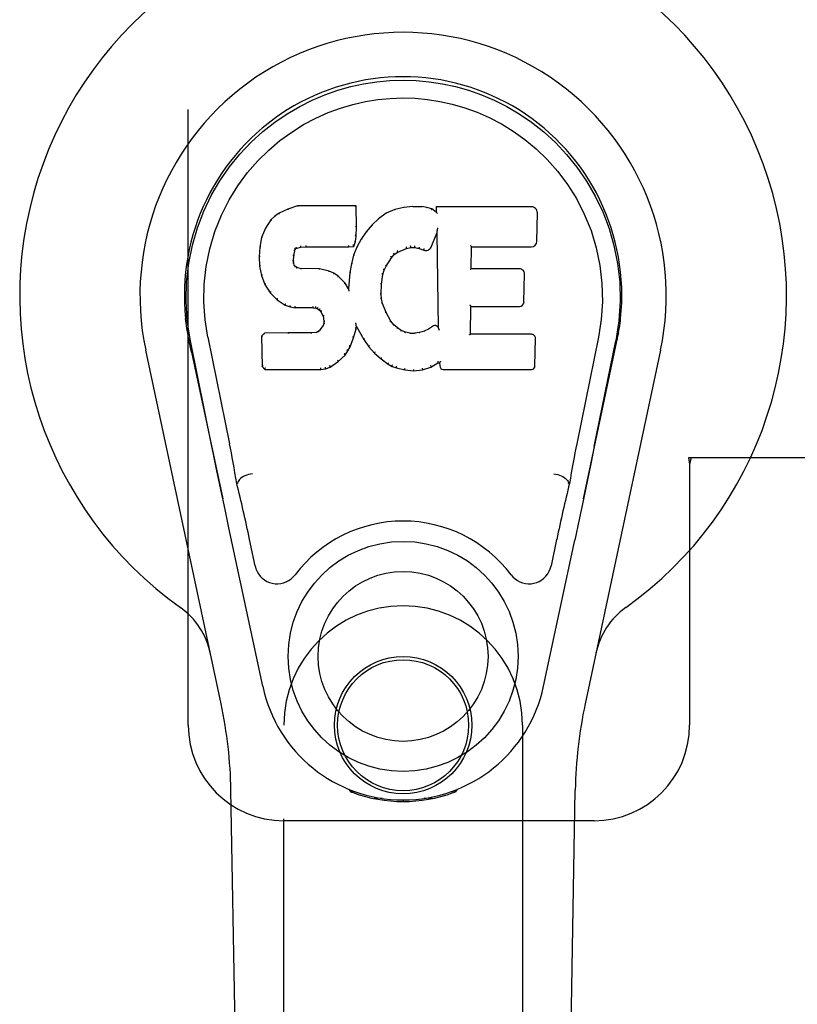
# Model space of a CAD drawing. Header units: inches. Extents: x 0 to 293, y 0 to 190.
# Tile 9 of 84: x 94.09 to 96.13, y 95.42 to 98. Entities that reach past the tile are written whole.
import ezdxf

# ---------------------------------------------------------------- set-up
doc = ezdxf.new("R2010")
doc.units = ezdxf.units.IN
doc.header["$LTSCALE"] = 16.12069
doc.header["$MEASUREMENT"] = 0
doc.linetypes.add('HIDDEN', pattern=[0.2, 0.1, -0.1])
doc.layers.add('LEFTHAND_DOOR_ASSEMBLY', color=7, linetype='CONTINUOUS')

msp = doc.modelspace()

# ---------------------------------------------------------------- linework, layer by layer
at = {"layer": 'LEFTHAND_DOOR_ASSEMBLY', "color": 8, "linetype": 'HIDDEN'}
for p, q in [((94.5306, 96.1516), (94.5306, 98.4016)), ((96.1611, 96.8516), (95.8401, 96.8516)), ((95.8401, 96.8516), (95.8431, 96.8348)), ((95.8475, 96.8516), (95.8431, 96.8348)), ((95.8431, 96.8348), (95.8431, 96.1516)), ((94.7806, 94.2941), (94.7806, 96.1516)), ((95.4056, 96.1516), (95.4056, 94.2941)), ((95.5931, 95.9016), (94.7806, 95.9016))]:
    msp.add_line(p, q, dxfattribs=at)
at = {"layer": 'LEFTHAND_DOOR_ASSEMBLY', "color": 7, "linetype": 'Continuous'}
for p, q in [((94.7682, 97.4922), (94.757, 97.4845)), ((94.7913, 97.5029), (94.7682, 97.4922)), ((94.7685, 97.4917), (94.7682, 97.4922)), ((94.817, 97.5111), (94.7913, 97.5029)), ((94.7915, 97.5023), (94.7913, 97.5029)), ((94.8171, 97.5105), (94.817, 97.5111)), ((94.9699, 97.5111), (94.817, 97.5111)), ((94.9693, 97.5105), (94.9699, 97.5111)), ((94.9711, 97.4563), (94.9699, 97.5111)), ((95.0486, 97.4919), (95.0289, 97.4776)), ((95.071, 97.5019), (95.0486, 97.4919)), ((95.0489, 97.4914), (95.0486, 97.4919)), ((95.0947, 97.5073), (95.071, 97.5019)), ((95.0712, 97.5013), (95.071, 97.5019)), ((95.1182, 97.5096), (95.0947, 97.5073)), ((95.0948, 97.5066), (95.0947, 97.5073)), ((95.1182, 97.509), (95.1182, 97.5096)), ((95.1182, 97.5096), (95.1422, 97.5092)), ((95.1183, 97.5084), (95.1182, 97.509)), ((95.1422, 97.5085), (95.1422, 97.5092)), ((95.1551, 97.5072), (95.1422, 97.5092)), ((95.1549, 97.5066), (95.1551, 97.5072)), ((95.1679, 97.503), (95.1551, 97.5072)), ((95.1677, 97.5024), (95.1679, 97.503)), ((95.18, 97.495), (95.1679, 97.503)), ((95.1798, 97.509), (95.18, 97.495)), ((95.1804, 97.5084), (95.1798, 97.509)), ((95.4285, 97.509), (95.1798, 97.509)), ((95.18, 97.495), (95.1806, 97.4939)), ((95.4433, 97.4182), (95.4446, 97.4926)), ((94.7471, 97.475), (94.7324, 97.4532)), ((94.757, 97.4845), (94.7471, 97.475)), ((94.7476, 97.4746), (94.7471, 97.475)), ((94.7574, 97.484), (94.757, 97.4845)), ((95.0289, 97.4776), (95.0118, 97.4612)), ((95.0293, 97.4771), (95.0289, 97.4776)), ((94.7324, 97.4532), (94.7227, 97.4285)), ((94.7329, 97.4529), (94.7324, 97.4532)), ((94.9698, 97.4319), (94.9711, 97.4563)), ((94.9705, 97.4563), (94.9711, 97.4563)), ((94.9966, 97.4435), (94.9833, 97.4242)), ((95.0118, 97.4612), (94.9966, 97.4435)), ((94.9971, 97.4431), (94.9966, 97.4435)), ((95.0123, 97.4608), (95.0118, 97.4612)), ((95.1815, 97.4429), (95.181, 97.44)), ((95.1818, 97.4455), (95.1817, 97.4448)), ((95.1817, 97.4448), (95.1817, 97.4443)), ((95.1819, 97.4462), (95.1818, 97.4455)), ((95.1821, 97.4473), (95.1819, 97.4462)), ((95.1823, 97.4484), (95.1821, 97.4473)), ((95.1825, 97.4496), (95.1823, 97.4484)), ((95.1828, 97.451), (95.1825, 97.4496)), ((95.1831, 97.4529), (95.1828, 97.451)), ((95.1833, 97.4541), (95.1831, 97.4529)), ((94.7227, 97.4285), (94.7176, 97.4035)), ((94.7233, 97.4283), (94.7227, 97.4285)), ((94.9637, 97.4049), (94.9682, 97.4176)), ((94.9676, 97.4177), (94.9682, 97.4176)), ((94.9682, 97.4176), (94.9698, 97.4319)), ((94.9692, 97.4319), (94.9698, 97.4319)), ((94.9833, 97.4242), (94.9722, 97.4035)), ((94.9839, 97.4239), (94.9833, 97.4242)), ((95.1662, 97.4032), (95.181, 97.44)), ((95.181, 97.44), (95.1853, 97.1929)), ((94.7176, 97.4035), (94.7162, 97.3786)), ((94.7182, 97.4034), (94.7176, 97.4035)), ((94.8072, 97.3808), (94.8092, 97.3939)), ((94.8086, 97.394), (94.8092, 97.3939)), ((94.8092, 97.3939), (94.8108, 97.3972)), ((94.8104, 97.3975), (94.8108, 97.3972)), ((94.8108, 97.3972), (94.8134, 97.3993)), ((94.8131, 97.3998), (94.8134, 97.3993)), ((94.8134, 97.3993), (94.8247, 97.4027)), ((94.8246, 97.4033), (94.8247, 97.4027)), ((94.8247, 97.4027), (94.8381, 97.4038)), ((94.838, 97.4077), (94.8381, 97.4063)), ((94.8381, 97.4043), (94.8381, 97.4038)), ((94.8381, 97.4038), (94.951, 97.4038)), ((94.951, 97.4063), (94.9509, 97.4077)), ((94.951, 97.4038), (94.9637, 97.4049)), ((94.951, 97.4043), (94.951, 97.4038)), ((94.9633, 97.4054), (94.9637, 97.4049)), ((94.9722, 97.4035), (94.9636, 97.3817)), ((94.9728, 97.4032), (94.9722, 97.4035)), ((95.0701, 97.3841), (95.0789, 97.39)), ((95.0786, 97.3905), (95.0789, 97.39)), ((95.0789, 97.39), (95.1023, 97.3997)), ((95.1021, 97.4003), (95.1023, 97.3997)), ((95.1023, 97.3997), (95.113, 97.4025)), ((95.113, 97.403), (95.113, 97.4025)), ((95.113, 97.4025), (95.1239, 97.4023)), ((95.124, 97.4029), (95.1239, 97.4023)), ((95.1239, 97.4023), (95.1353, 97.3997)), ((95.1355, 97.4002), (95.1353, 97.3997)), ((95.1353, 97.3997), (95.147, 97.3951)), ((95.1472, 97.3957), (95.147, 97.3951)), ((95.2709, 97.3464), (95.2719, 97.4037)), ((95.2713, 97.4042), (95.2719, 97.4037)), ((95.2719, 97.4037), (95.4285, 97.4037)), ((94.7162, 97.3786), (94.7174, 97.3535)), ((94.7168, 97.3785), (94.7162, 97.3786)), ((94.8058, 97.3668), (94.8064, 97.3669)), ((94.8064, 97.3669), (94.8072, 97.3808)), ((94.8068, 97.3609), (94.8064, 97.3669)), ((94.8066, 97.3809), (94.8072, 97.3808)), ((94.9636, 97.3817), (94.9577, 97.3592)), ((94.9642, 97.3815), (94.9636, 97.3817)), ((95.0491, 97.3532), (95.063, 97.3753)), ((95.0625, 97.3757), (95.063, 97.3753)), ((95.063, 97.3753), (95.0701, 97.3841)), ((95.0697, 97.3845), (95.0701, 97.3841)), ((94.718, 97.3536), (94.7174, 97.3535)), ((94.7174, 97.3535), (94.7221, 97.3287)), ((94.8062, 97.3608), (94.8068, 97.3609)), ((94.8082, 97.3563), (94.8068, 97.3609)), ((94.8077, 97.356), (94.8082, 97.3563)), ((94.8109, 97.3526), (94.8082, 97.3563)), ((94.8105, 97.3521), (94.8109, 97.3526)), ((94.8146, 97.3499), (94.8109, 97.3526)), ((94.8143, 97.3493), (94.8146, 97.3499)), ((94.8261, 97.3466), (94.8146, 97.3499)), ((94.826, 97.346), (94.8261, 97.3466)), ((94.8491, 97.3474), (94.8261, 97.3466)), ((94.8491, 97.3467), (94.8491, 97.3474)), ((94.8741, 97.3461), (94.8491, 97.3474)), ((94.8491, 97.3462), (94.8491, 97.3467)), ((94.874, 97.3454), (94.8741, 97.3461)), ((94.8992, 97.3405), (94.8741, 97.3461)), ((94.899, 97.3399), (94.8992, 97.3405)), ((94.9117, 97.3349), (94.8992, 97.3405)), ((94.9577, 97.3592), (94.9538, 97.3364)), ((94.9583, 97.359), (94.9577, 97.3592)), ((95.04, 97.3314), (95.0436, 97.3425)), ((95.043, 97.3427), (95.0436, 97.3425)), ((95.0436, 97.3425), (95.0491, 97.3532)), ((95.0485, 97.3535), (95.0491, 97.3532)), ((95.2703, 97.3458), (95.2709, 97.3464)), ((95.3976, 97.3464), (95.2709, 97.3464)), ((94.7226, 97.3288), (94.7221, 97.3287)), ((94.7221, 97.3287), (94.7314, 97.305)), ((94.9114, 97.3343), (94.9117, 97.3349)), ((94.9228, 97.327), (94.9117, 97.3349)), ((94.9224, 97.3265), (94.9228, 97.327)), ((94.941, 97.3088), (94.9228, 97.327)), ((94.9538, 97.3364), (94.9502, 97.2943)), ((94.9544, 97.3363), (94.9538, 97.3364)), ((95.0365, 97.3058), (95.04, 97.3314)), ((95.0395, 97.3315), (95.04, 97.3314)), ((95.4096, 97.2598), (95.4109, 97.3329)), ((94.7319, 97.3052), (94.7314, 97.305)), ((94.7314, 97.305), (94.7454, 97.2836)), ((94.9405, 97.3084), (94.941, 97.3088)), ((94.9502, 97.2943), (94.941, 97.3088)), ((94.9506, 97.2924), (94.9502, 97.2943)), ((95.0353, 97.2798), (95.0365, 97.3058)), ((95.0359, 97.3059), (95.0365, 97.3058)), ((94.7458, 97.2839), (94.7454, 97.2836)), ((94.7454, 97.2836), (94.7631, 97.2653)), ((94.7635, 97.2657), (94.7631, 97.2653)), ((94.7631, 97.2653), (94.7845, 97.2514)), ((95.0347, 97.2798), (95.0353, 97.2798)), ((95.0363, 97.2676), (95.0353, 97.2798)), ((95.0357, 97.2675), (95.0363, 97.2676)), ((95.039, 97.2558), (95.0363, 97.2676)), ((94.7848, 97.2519), (94.7845, 97.2514)), ((94.7845, 97.2514), (94.7971, 97.2468)), ((94.7973, 97.2473), (94.7971, 97.2468)), ((94.7971, 97.2468), (94.8101, 97.2446)), ((94.8101, 97.2451), (94.8101, 97.2446)), ((94.8578, 97.2441), (94.8101, 97.2446)), ((94.8579, 97.2447), (94.8578, 97.2441)), ((94.8578, 97.2441), (94.8642, 97.2435)), ((94.8644, 97.2441), (94.8642, 97.2435)), ((94.8642, 97.2435), (94.8693, 97.2418)), ((94.8696, 97.2423), (94.8693, 97.2418)), ((94.8693, 97.2418), (94.8738, 97.2385)), ((94.8742, 97.2389), (94.8738, 97.2385)), ((94.8738, 97.2385), (94.8777, 97.2339)), ((94.8782, 97.2342), (94.8777, 97.2339)), ((95.0384, 97.2556), (95.039, 97.2558)), ((95.0484, 97.2318), (95.039, 97.2558)), ((95.2692, 97.1749), (95.2704, 97.2479)), ((95.2699, 97.2485), (95.2704, 97.2479)), ((95.2704, 97.2479), (95.3976, 97.2479)), ((94.8777, 97.2339), (94.8836, 97.2221)), ((94.8841, 97.2223), (94.8836, 97.2221)), ((94.8836, 97.2221), (94.8859, 97.2089)), ((94.8859, 97.2089), (94.8855, 97.203)), ((94.8865, 97.2089), (94.8859, 97.2089)), ((95.0478, 97.2315), (95.0484, 97.2318)), ((95.0608, 97.2094), (95.0484, 97.2318)), ((95.0603, 97.2091), (95.0608, 97.2094)), ((95.0687, 97.2001), (95.0608, 97.2094)), ((94.8709, 97.1824), (94.8664, 97.1799)), ((94.8754, 97.1868), (94.8709, 97.1824)), ((94.8712, 97.1819), (94.8709, 97.1824)), ((94.8836, 97.1978), (94.8754, 97.1868)), ((94.8758, 97.1864), (94.8754, 97.1868)), ((94.8855, 97.203), (94.8836, 97.1978)), ((94.8842, 97.1975), (94.8836, 97.1978)), ((94.8861, 97.2029), (94.8855, 97.203)), ((94.9635, 97.1653), (94.9704, 97.1892)), ((94.9693, 97.204), (94.969, 97.205)), ((94.9694, 97.2033), (94.9693, 97.204)), ((94.9695, 97.2026), (94.9694, 97.2033)), ((94.9697, 97.202), (94.9695, 97.2026)), ((94.9698, 97.2013), (94.9697, 97.202)), ((94.9699, 97.2008), (94.9698, 97.2013)), ((94.9698, 97.1893), (94.9704, 97.1892)), ((94.9701, 97.2), (94.9699, 97.2008)), ((94.9709, 97.1952), (94.9704, 97.1971)), ((94.9704, 97.1892), (94.9709, 97.1952)), ((94.9709, 97.1952), (94.99, 97.1612)), ((95.0683, 97.1996), (95.0687, 97.2001)), ((95.078, 97.1917), (95.0687, 97.2001)), ((95.0777, 97.1912), (95.078, 97.1917)), ((95.0882, 97.1848), (95.078, 97.1917)), ((95.0879, 97.1843), (95.0882, 97.1848)), ((95.0994, 97.1804), (95.0882, 97.1848)), ((95.148, 97.1834), (95.136, 97.1795)), ((95.1593, 97.1886), (95.148, 97.1834)), ((95.1482, 97.1828), (95.148, 97.1834)), ((95.1697, 97.1958), (95.1593, 97.1886)), ((95.1596, 97.188), (95.1593, 97.1886)), ((95.1701, 97.1952), (95.1697, 97.1958)), ((95.1853, 97.1929), (95.1853, 97.1928)), ((95.1859, 97.1907), (95.1853, 97.1928)), ((95.188, 97.1853), (95.1873, 97.1874)), ((94.5291, 97.1787), (94.5305, 97.1716)), ((94.5319, 97.1635), (94.5313, 97.1665)), ((94.5325, 97.1605), (94.5319, 97.1635)), ((94.5331, 97.1573), (94.5325, 97.1605)), ((94.5392, 97.1281), (94.5331, 97.1573)), ((94.5926, 96.8811), (94.5361, 97.158)), ((94.5816, 97.1673), (94.6386, 96.8883)), ((94.7303, 97.178), (94.7224, 97.1699)), ((94.7224, 97.1699), (94.7237, 97.0906)), ((94.723, 97.1696), (94.7224, 97.1699)), ((94.792, 97.1786), (94.7303, 97.178)), ((94.7306, 97.1774), (94.7303, 97.178)), ((94.8527, 97.1789), (94.792, 97.1786)), ((94.792, 97.1779), (94.792, 97.1786)), ((94.792, 97.1779), (94.7921, 97.1774)), ((94.8664, 97.1799), (94.8527, 97.1789)), ((94.8527, 97.1782), (94.8527, 97.1789)), ((94.8527, 97.1782), (94.8528, 97.1776)), ((94.8666, 97.1793), (94.8664, 97.1799)), ((94.9543, 97.1425), (94.9635, 97.1653)), ((94.9629, 97.1654), (94.9635, 97.1653)), ((94.9905, 97.1615), (94.99, 97.1612)), ((94.99, 97.1612), (95.0032, 97.1424)), ((95.0992, 97.1797), (95.0994, 97.1804)), ((95.1116, 97.1782), (95.0994, 97.1804)), ((95.1115, 97.1775), (95.1116, 97.1782)), ((95.1116, 97.1782), (95.124, 97.1777)), ((95.136, 97.1795), (95.124, 97.1777)), ((95.124, 97.177), (95.124, 97.1777)), ((95.1241, 97.1765), (95.124, 97.177)), ((95.1362, 97.1789), (95.136, 97.1795)), ((95.2686, 97.1743), (95.2692, 97.1749)), ((95.4292, 97.1749), (95.2692, 97.1749)), ((95.4383, 97.0922), (95.4395, 97.1643)), ((95.6046, 97.1673), (95.5476, 96.8883)), ((95.5936, 96.8811), (95.6501, 97.158)), ((95.647, 97.1281), (95.6531, 97.1573)), ((95.6531, 97.1573), (95.6536, 97.1601)), ((95.6536, 97.1601), (95.6542, 97.1628)), ((95.6542, 97.1628), (95.6547, 97.1654)), ((95.6547, 97.1654), (95.6572, 97.1788)), ((95.6571, 97.1788), (95.6557, 97.1716)), ((94.6166, 96.2071), (94.4193, 97.133)), ((94.9411, 97.1207), (94.9485, 97.1313)), ((94.948, 97.1316), (94.9485, 97.1313)), ((94.9485, 97.1313), (94.9543, 97.1425)), ((94.9537, 97.1427), (94.9543, 97.1425)), ((95.0037, 97.1428), (95.0032, 97.1424)), ((95.0032, 97.1424), (95.0185, 97.1255)), ((95.767, 97.133), (95.5696, 96.2071)), ((94.5392, 97.128), (94.6211, 96.7438)), ((94.9233, 97.1034), (94.9411, 97.1207)), ((94.9407, 97.1211), (94.9411, 97.1207)), ((95.0189, 97.1259), (95.0185, 97.1255)), ((95.0185, 97.1255), (95.0356, 97.1104)), ((95.0359, 97.1108), (95.0356, 97.1104)), ((95.0356, 97.1104), (95.0539, 97.0964)), ((95.5651, 96.7438), (95.647, 97.128)), ((94.7243, 97.0909), (94.7237, 97.0906)), ((94.7237, 97.0906), (94.7313, 97.0832)), ((94.7316, 97.0838), (94.7313, 97.0832)), ((94.7313, 97.0832), (94.8775, 97.0832)), ((94.8774, 97.0857), (94.8773, 97.0871)), ((94.8774, 97.0838), (94.8775, 97.0832)), ((94.8775, 97.0832), (94.8902, 97.0849)), ((94.8901, 97.0854), (94.8902, 97.0849)), ((94.8902, 97.0849), (94.9024, 97.0892)), ((94.9022, 97.0897), (94.9024, 97.0892)), ((94.9024, 97.0892), (94.9233, 97.1034)), ((94.9229, 97.1038), (94.9233, 97.1034)), ((95.0542, 97.0969), (95.0539, 97.0964)), ((95.0539, 97.0964), (95.0644, 97.091)), ((95.0646, 97.0915), (95.0644, 97.091)), ((95.0644, 97.091), (95.0754, 97.0873)), ((95.0755, 97.0878), (95.0754, 97.0873)), ((95.0754, 97.0873), (95.0977, 97.0816)), ((95.0978, 97.0822), (95.0977, 97.0816)), ((95.0977, 97.0816), (95.1205, 97.0791)), ((95.1205, 97.083), (95.1205, 97.0796)), ((95.1205, 97.0791), (95.1436, 97.0823)), ((95.1205, 97.0796), (95.1205, 97.0791)), ((95.1435, 97.0828), (95.1436, 97.0823)), ((95.1436, 97.0823), (95.1658, 97.0892)), ((95.1656, 97.0897), (95.1658, 97.0892)), ((95.1658, 97.0892), (95.1844, 97.1003)), ((95.1843, 97.1009), (95.1844, 97.1003)), ((95.1844, 97.1003), (95.1888, 97.1003)), ((95.1894, 97.1009), (95.1888, 97.1003)), ((95.1888, 97.1003), (95.1889, 97.0922)), ((95.1981, 97.0832), (95.4292, 97.0832)), ((95.5936, 96.8811), (95.5853, 96.8405)), ((95.5853, 96.8405), (95.5756, 96.794)), ((94.6158, 96.769), (94.6057, 96.8179)), ((94.6597, 96.7845), (94.6577, 96.7841)), ((94.6598, 96.7848), (94.6597, 96.7845)), ((95.5265, 96.7845), (95.5265, 96.7848)), ((95.5265, 96.7845), (95.5286, 96.7841)), ((95.5756, 96.794), (95.565, 96.7431)), ((94.6268, 96.7167), (94.6158, 96.769)), ((95.565, 96.7431), (95.5537, 96.6899)), ((94.6371, 96.6681), (94.6268, 96.7167)), ((94.7254, 96.2534), (94.6371, 96.6681)), ((95.5537, 96.6899), (95.5423, 96.6361)), ((94.7058, 96.5686), (94.6911, 96.6377)), ((95.4608, 96.2534), (95.5423, 96.6361)), ((95.4951, 96.6377), (95.4804, 96.5686)), ((94.7146, 91.8422), (94.6423, 95.9815)), ((94.9544, 95.9781), (94.9516, 95.9838)), ((94.9579, 95.9813), (94.9579, 95.9767)), ((94.9615, 95.9782), (94.9618, 95.9752)), ((95.2244, 95.9752), (95.2247, 95.9781)), ((95.2283, 95.9813), (95.2284, 95.9767)), ((95.2346, 95.9838), (95.2318, 95.9781)), ((95.4716, 91.8422), (95.5439, 95.9815)), ((95.0384, 95.9601), (95.0175, 95.9597)), ((95.0931, 95.9558), (95.0931, 95.9518)), ((95.1688, 95.9597), (95.1478, 95.9601))]:
    msp.add_line(p, q, dxfattribs=at)
for points in [[(94.5361, 97.158), (94.5279, 97.2106), (94.5247, 97.2624), (94.5261, 97.3126), (94.5317, 97.3614), (94.5414, 97.4086), (94.5546, 97.4539), (94.5712, 97.4971), (94.5909, 97.5381), (94.6135, 97.5769), (94.6386, 97.6132), (94.666, 97.6469), (94.6953, 97.6778), (94.7258, 97.7057), (94.7574, 97.7305), (94.7896, 97.7524), (94.8223, 97.7716), (94.8552, 97.788), (94.8883, 97.8021), (94.922, 97.8139), (94.9559, 97.8234), (94.9898, 97.8308), (95.0239, 97.836), (95.0584, 97.8392), (95.0931, 97.8402)], [(95.0931, 97.8402), (95.1274, 97.8392), (95.1617, 97.8361), (95.1961, 97.8308), (95.2303, 97.8234), (95.2642, 97.8139), (95.2979, 97.8021), (95.3314, 97.7879), (95.3646, 97.7712), (95.3972, 97.752), (95.4293, 97.7301), (95.4612, 97.705), (95.492, 97.6768), (95.521, 97.646), (95.5483, 97.6123), (95.5734, 97.5759), (95.596, 97.5369), (95.6157, 97.4956), (95.6322, 97.4522), (95.6452, 97.4071), (95.6546, 97.3604), (95.6602, 97.3117), (95.6615, 97.2615), (95.6582, 97.2101), (95.6501, 97.158)], [(94.5816, 97.1673), (94.5744, 97.213), (94.5712, 97.2591), (94.5722, 97.3058), (94.5774, 97.3525), (94.5869, 97.3988), (94.6003, 97.4438), (94.6174, 97.4865), (94.6376, 97.5267), (94.6606, 97.564), (94.6858, 97.5982), (94.7127, 97.6292), (94.7412, 97.6572), (94.7707, 97.6823), (94.8013, 97.7045), (94.8326, 97.724), (94.8644, 97.7409), (94.8966, 97.7553), (94.9289, 97.7672), (94.9615, 97.7768), (94.9942, 97.7842), (95.0268, 97.7895), (95.0594, 97.7926), (95.092, 97.7937), (95.1245, 97.7928), (95.157, 97.7898), (95.1894, 97.7847), (95.2219, 97.7776), (95.2544, 97.7682), (95.2867, 97.7565), (95.3187, 97.7424), (95.3503, 97.726), (95.3814, 97.7069), (95.4121, 97.6849), (95.4418, 97.6601), (95.4705, 97.6324), (95.4978, 97.6015), (95.5233, 97.5674), (95.5467, 97.5301), (95.5675, 97.4894), (95.5851, 97.4463), (95.5987, 97.4013), (95.6084, 97.355)], [(94.7685, 97.4917), (94.7686, 97.4917), (94.7687, 97.4917), (94.7689, 97.4917), (94.769, 97.4916), (94.7692, 97.4915), (94.7694, 97.4914)], [(94.7915, 97.5023), (94.7916, 97.5023), (94.7917, 97.5022), (94.7918, 97.5022), (94.7919, 97.5021), (94.7921, 97.502), (94.7922, 97.5018)], [(94.8171, 97.5105), (94.8172, 97.5104), (94.8172, 97.5104), (94.8173, 97.5103), (94.8173, 97.5102), (94.8174, 97.51), (94.8174, 97.5099)], [(94.9688, 97.5105), (94.9686, 97.5104), (94.9684, 97.5104), (94.9682, 97.5103), (94.9679, 97.5102), (94.9677, 97.51), (94.9674, 97.5099)], [(95.0719, 97.5008), (95.0717, 97.501), (95.0716, 97.5011), (95.0715, 97.5012), (95.0714, 97.5012), (95.0713, 97.5013), (95.0712, 97.5012)], [(95.0951, 97.5061), (95.095, 97.5062), (95.095, 97.5064), (95.0949, 97.5065), (95.0949, 97.5066), (95.0948, 97.5066), (95.0948, 97.5066)], [(95.142, 97.508), (95.142, 97.5081), (95.1421, 97.5083), (95.1421, 97.5084), (95.1421, 97.5085), (95.1421, 97.5085), (95.1422, 97.5085)], [(95.1545, 97.506), (95.1545, 97.5062), (95.1546, 97.5063), (95.1547, 97.5064), (95.1548, 97.5065), (95.1548, 97.5065), (95.1549, 97.5066)], [(95.1668, 97.502), (95.167, 97.5021), (95.1671, 97.5022), (95.1673, 97.5023), (95.1674, 97.5024), (95.1675, 97.5024), (95.1676, 97.5024)], [(95.1824, 97.5078), (95.1821, 97.508), (95.1819, 97.5081), (95.1816, 97.5082), (95.1814, 97.5083), (95.1812, 97.5084), (95.181, 97.5084)], [(95.1827, 97.4915), (95.1824, 97.492), (95.1821, 97.4924), (95.1818, 97.4928), (95.1815, 97.4931), (95.1813, 97.4934), (95.1811, 97.4935)], [(94.7476, 97.4746), (94.7478, 97.4748), (94.748, 97.4748), (94.7483, 97.4749), (94.7485, 97.4749), (94.7488, 97.4748), (94.7491, 97.4747)], [(94.7575, 97.4841), (94.7576, 97.4841), (94.7578, 97.4842), (94.7579, 97.4842), (94.7581, 97.4841), (94.7584, 97.484), (94.7587, 97.4839)], [(95.0306, 97.477), (95.0303, 97.4771), (95.03, 97.4772), (95.0298, 97.4773), (95.0296, 97.4772), (95.0295, 97.4772), (95.0293, 97.4771)], [(95.0499, 97.491), (95.0496, 97.4912), (95.0494, 97.4913), (95.0493, 97.4914), (95.0492, 97.4914), (95.049, 97.4914), (95.0489, 97.4913)], [(94.733, 97.453), (94.7332, 97.4532), (94.7334, 97.4533), (94.7337, 97.4534), (94.734, 97.4534), (94.7343, 97.4534), (94.7347, 97.4533)], [(94.9705, 97.4563), (94.9705, 97.4567), (94.9703, 97.457), (94.9699, 97.4573), (94.9695, 97.4575), (94.9691, 97.4576), (94.9686, 97.4577)], [(94.9987, 97.4433), (94.9984, 97.4434), (94.9981, 97.4434), (94.9978, 97.4434), (94.9975, 97.4434), (94.9973, 97.4432), (94.9971, 97.4431)], [(95.0137, 97.4608), (95.0134, 97.4609), (95.0131, 97.461), (95.0129, 97.461), (95.0127, 97.461), (95.0124, 97.4609), (95.0122, 97.4608)], [(95.1816, 97.4437), (95.1816, 97.4435), (95.1815, 97.4433), (95.1815, 97.4431)], [(95.1817, 97.4443), (95.1816, 97.4441), (95.1816, 97.4439), (95.1816, 97.4437)], [(94.7233, 97.4284), (94.7235, 97.4287), (94.7237, 97.4289), (94.724, 97.429), (94.7243, 97.4291), (94.7247, 97.4292), (94.7251, 97.4291)], [(94.9676, 97.4178), (94.9676, 97.4182), (94.9674, 97.4186), (94.9671, 97.4189), (94.9667, 97.4192), (94.9662, 97.4194), (94.9657, 97.4195)], [(94.9692, 97.4319), (94.9691, 97.4323), (94.9689, 97.4326), (94.9686, 97.433), (94.9682, 97.4332), (94.9677, 97.4334), (94.9672, 97.4334)], [(94.9855, 97.4242), (94.9852, 97.4243), (94.9849, 97.4243), (94.9846, 97.4243), (94.9843, 97.4242), (94.984, 97.4241), (94.9838, 97.4238)], [(94.7182, 97.4035), (94.7184, 97.4038), (94.7186, 97.404), (94.7189, 97.4042), (94.7193, 97.4044), (94.7197, 97.4045), (94.7202, 97.4045)], [(94.8067, 97.396), (94.8073, 97.3958), (94.8077, 97.3956), (94.8081, 97.3953), (94.8084, 97.395), (94.8086, 97.3946), (94.8087, 97.3942)], [(94.8088, 97.4001), (94.8093, 97.3998), (94.8098, 97.3995), (94.8102, 97.399), (94.8104, 97.3985), (94.8105, 97.3981), (94.8104, 97.3977)], [(94.8122, 97.4029), (94.8125, 97.4026), (94.8128, 97.4022), (94.813, 97.4017), (94.8132, 97.4012), (94.8133, 97.4008), (94.8134, 97.4004), (94.8133, 97.4001), (94.8132, 97.3998)], [(94.8243, 97.4066), (94.8244, 97.4062), (94.8245, 97.4057), (94.8246, 97.4052), (94.8247, 97.4046), (94.8248, 97.4041), (94.8248, 97.4037), (94.8247, 97.4034), (94.8246, 97.4033)], [(94.8381, 97.4063), (94.8381, 97.4058), (94.8381, 97.4053), (94.8381, 97.4049), (94.8381, 97.4046), (94.8381, 97.4044), (94.8381, 97.4043)], [(94.951, 97.4043), (94.951, 97.4044), (94.951, 97.4046), (94.9511, 97.4049), (94.951, 97.4053), (94.951, 97.4058), (94.951, 97.4063)], [(94.9634, 97.4057), (94.9634, 97.406), (94.9634, 97.4063), (94.9632, 97.4067), (94.9631, 97.4071), (94.9628, 97.4075), (94.9625, 97.4079), (94.9622, 97.4083), (94.9618, 97.4086)], [(94.9746, 97.4038), (94.9742, 97.4038), (94.9738, 97.4038), (94.9735, 97.4038), (94.9732, 97.4037), (94.973, 97.4035), (94.9728, 97.4032)], [(95.0786, 97.3905), (95.0788, 97.3907), (95.0789, 97.391), (95.0788, 97.3914), (95.0787, 97.3919), (95.0786, 97.3923), (95.0783, 97.3928), (95.078, 97.3933), (95.0777, 97.3936)], [(95.1021, 97.4003), (95.1022, 97.4004), (95.1023, 97.4007), (95.1023, 97.401), (95.1022, 97.4015), (95.1021, 97.402), (95.102, 97.4025), (95.1017, 97.4031), (95.1015, 97.4035)], [(95.113, 97.403), (95.113, 97.4031), (95.1131, 97.4033), (95.1131, 97.4037), (95.113, 97.4042), (95.113, 97.4047), (95.1129, 97.4053), (95.1128, 97.4059), (95.1127, 97.4064)], [(95.124, 97.4029), (95.1239, 97.403), (95.1239, 97.4032), (95.1239, 97.4035), (95.1239, 97.404), (95.124, 97.4046), (95.124, 97.4051), (95.1241, 97.4057), (95.1242, 97.4062)], [(95.1355, 97.4002), (95.1354, 97.4003), (95.1353, 97.4006), (95.1353, 97.4009), (95.1354, 97.4014), (95.1355, 97.4019), (95.1356, 97.4025), (95.1358, 97.403), (95.1361, 97.4035)], [(95.1479, 97.3989), (95.1477, 97.3985), (95.1474, 97.398), (95.1472, 97.3975), (95.1471, 97.397), (95.147, 97.3965), (95.147, 97.3961), (95.147, 97.3958), (95.1472, 97.3957)], [(95.2694, 97.4076), (95.2696, 97.4074), (95.2699, 97.4072), (95.2701, 97.4069), (95.2704, 97.4067), (95.2706, 97.4065), (95.2707, 97.4062)], [(95.2707, 97.4062), (95.2709, 97.4059), (95.2711, 97.4057), (95.2712, 97.4055), (95.2712, 97.4052), (95.2713, 97.405), (95.2713, 97.4048)], [(94.7168, 97.3786), (94.7169, 97.3789), (94.7171, 97.3793), (94.7174, 97.3795), (94.7178, 97.3797), (94.7183, 97.3799), (94.7188, 97.3799)], [(94.8038, 97.3682), (94.8043, 97.3681), (94.8047, 97.368), (94.8051, 97.3678), (94.8054, 97.3676), (94.8057, 97.3672), (94.8058, 97.3668)], [(94.8047, 97.3824), (94.8052, 97.3824), (94.8057, 97.3822), (94.8061, 97.3819), (94.8064, 97.3816), (94.8066, 97.3812), (94.8066, 97.3808)], [(94.9661, 97.3822), (94.9657, 97.3822), (94.9653, 97.3822), (94.9649, 97.3821), (94.9646, 97.382), (94.9644, 97.3817), (94.9642, 97.3814)], [(95.0625, 97.3757), (95.0626, 97.376), (95.0626, 97.3763), (95.0625, 97.3767), (95.0624, 97.3771), (95.0621, 97.3774), (95.0617, 97.3777), (95.0613, 97.378), (95.0609, 97.3782)], [(95.0698, 97.3845), (95.0699, 97.3848), (95.0699, 97.3851), (95.0699, 97.3855), (95.0697, 97.3859), (95.0695, 97.3863), (95.0692, 97.3867), (95.0688, 97.387), (95.0684, 97.3873)], [(94.718, 97.3537), (94.7181, 97.354), (94.7183, 97.3544), (94.7186, 97.3547), (94.719, 97.3549), (94.7195, 97.3551), (94.72, 97.3552)], [(94.8042, 97.3618), (94.8047, 97.3618), (94.8051, 97.3617), (94.8055, 97.3616), (94.8058, 97.3614), (94.806, 97.3612), (94.8062, 97.3609)], [(94.8059, 97.3565), (94.8062, 97.3565), (94.8066, 97.3565), (94.8069, 97.3565), (94.8071, 97.3564), (94.8074, 97.3563), (94.8076, 97.3561)], [(94.8091, 97.3521), (94.8093, 97.3522), (94.8096, 97.3523), (94.8098, 97.3523), (94.81, 97.3523), (94.8102, 97.3523), (94.8104, 97.3522)], [(94.8134, 97.3489), (94.8136, 97.349), (94.8137, 97.3491), (94.8139, 97.3492), (94.814, 97.3493), (94.8141, 97.3493), (94.8142, 97.3493)], [(94.8258, 97.3454), (94.8258, 97.3455), (94.8258, 97.3457), (94.8259, 97.3458), (94.8259, 97.3459), (94.826, 97.3459), (94.826, 97.346)], [(94.8738, 97.3449), (94.8738, 97.345), (94.8739, 97.3452), (94.8739, 97.3453), (94.874, 97.3454), (94.874, 97.3454), (94.874, 97.3454)], [(94.8984, 97.3394), (94.8986, 97.3396), (94.8987, 97.3397), (94.8988, 97.3398), (94.8989, 97.3399), (94.8989, 97.3399), (94.899, 97.3399)], [(94.9563, 97.3374), (94.9559, 97.3374), (94.9554, 97.3374), (94.9551, 97.3372), (94.9547, 97.337), (94.9545, 97.3367), (94.9544, 97.3363)], [(94.9602, 97.36), (94.9598, 97.36), (94.9593, 97.3599), (94.959, 97.3598), (94.9587, 97.3596), (94.9584, 97.3593), (94.9583, 97.359)], [(95.043, 97.3428), (95.0431, 97.3432), (95.0429, 97.3436), (95.0426, 97.344), (95.0422, 97.3444), (95.0417, 97.3447), (95.0412, 97.3449)], [(95.0486, 97.3535), (95.0486, 97.3539), (95.0486, 97.3544), (95.0483, 97.3549), (95.0479, 97.3553), (95.0474, 97.3556), (95.0468, 97.3558)], [(95.2683, 97.3452), (95.2685, 97.3454), (95.2688, 97.3455), (95.269, 97.3456), (95.2693, 97.3457), (95.2695, 97.3458), (95.2697, 97.3458)], [(95.6084, 97.355), (95.6138, 97.3076), (95.615, 97.26), (95.6119, 97.2133), (95.6046, 97.1673)], [(94.7226, 97.3289), (94.7226, 97.3293), (94.7228, 97.3297), (94.7231, 97.33), (94.7235, 97.3303), (94.724, 97.3306), (94.7245, 97.3307)], [(94.9105, 97.334), (94.9107, 97.3341), (94.9109, 97.3343), (94.911, 97.3343), (94.9112, 97.3343), (94.9113, 97.3343), (94.9114, 97.3343)], [(94.9211, 97.3264), (94.9214, 97.3265), (94.9216, 97.3266), (94.9218, 97.3266), (94.922, 97.3266), (94.9222, 97.3266), (94.9224, 97.3265)], [(95.0395, 97.3316), (95.0394, 97.332), (95.0393, 97.3324), (95.039, 97.3327), (95.0385, 97.333), (95.0381, 97.3332), (95.0375, 97.3333)], [(94.7319, 97.3053), (94.7318, 97.3057), (94.7319, 97.3061), (94.7322, 97.3066), (94.7326, 97.3069), (94.7331, 97.3073), (94.7337, 97.3075)], [(94.7458, 97.284), (94.7457, 97.2843), (94.7457, 97.2846), (94.7458, 97.285), (94.7459, 97.2853), (94.7462, 97.2857), (94.7465, 97.286), (94.7469, 97.2863), (94.7474, 97.2865)], [(94.939, 97.3085), (94.9393, 97.3086), (94.9395, 97.3086), (94.9398, 97.3087), (94.9401, 97.3086), (94.9403, 97.3085), (94.9404, 97.3084)], [(94.9521, 97.2878), (94.9515, 97.2897), (94.9513, 97.2905), (94.9511, 97.2913), (94.9509, 97.2918), (94.9507, 97.2922)], [(95.0359, 97.3059), (95.0358, 97.3063), (95.0356, 97.3066), (95.0353, 97.3069), (95.0349, 97.3072), (95.0344, 97.3073), (95.0339, 97.3074)], [(94.7634, 97.2658), (94.7633, 97.266), (94.7633, 97.2663), (94.7633, 97.2667), (94.7634, 97.2671), (94.7637, 97.2676), (94.764, 97.268), (94.7643, 97.2683), (94.7647, 97.2686)], [(95.0347, 97.2798), (95.0346, 97.2802), (95.0344, 97.2805), (95.0341, 97.2807), (95.0337, 97.2809), (95.0333, 97.281), (95.0328, 97.2811)], [(95.0357, 97.2676), (95.0356, 97.2679), (95.0354, 97.2681), (95.035, 97.2683), (95.0347, 97.2685), (95.0342, 97.2686), (95.0338, 97.2686)], [(94.7847, 97.2519), (94.7846, 97.2521), (94.7845, 97.2524), (94.7845, 97.2528), (94.7846, 97.2533), (94.7848, 97.2537), (94.785, 97.2542), (94.7853, 97.2547), (94.7857, 97.2551)], [(94.7973, 97.2473), (94.7972, 97.2474), (94.7971, 97.2477), (94.7971, 97.2481), (94.7971, 97.2485), (94.7972, 97.249), (94.7974, 97.2496), (94.7976, 97.2501), (94.7978, 97.2506)], [(94.8101, 97.2451), (94.8101, 97.2452), (94.8101, 97.2455), (94.8101, 97.2458), (94.8101, 97.2463), (94.8101, 97.2468), (94.8102, 97.2474), (94.8102, 97.248), (94.8103, 97.2485)], [(94.8579, 97.2447), (94.8579, 97.2448), (94.8578, 97.245), (94.8578, 97.2453), (94.8578, 97.2458), (94.8579, 97.2463), (94.8579, 97.2469), (94.8579, 97.2475), (94.858, 97.248)], [(94.8644, 97.2441), (94.8643, 97.2442), (94.8642, 97.2444), (94.8642, 97.2448), (94.8643, 97.2453), (94.8643, 97.2458), (94.8644, 97.2463), (94.8646, 97.2469), (94.8648, 97.2474)], [(94.8695, 97.2424), (94.8694, 97.2426), (94.8693, 97.2429), (94.8694, 97.2432), (94.8695, 97.2437), (94.8696, 97.2442), (94.8699, 97.2446), (94.8702, 97.2451), (94.8705, 97.2455)], [(94.8742, 97.2389), (94.874, 97.2392), (94.874, 97.2395), (94.874, 97.2399), (94.8742, 97.2403), (94.8744, 97.2407), (94.8747, 97.2411), (94.8751, 97.2415), (94.8755, 97.2417)], [(94.8781, 97.2343), (94.8781, 97.2347), (94.8782, 97.2351), (94.8784, 97.2356), (94.8788, 97.236), (94.8793, 97.2364), (94.8799, 97.2367)], [(95.0384, 97.2557), (95.0382, 97.2559), (95.038, 97.2561), (95.0377, 97.2563), (95.0373, 97.2564), (95.0369, 97.2564), (95.0365, 97.2564)], [(95.2679, 97.2518), (95.2682, 97.2516), (95.2684, 97.2514), (95.2687, 97.2512), (95.2689, 97.2509), (95.2691, 97.2507), (95.2693, 97.2504)], [(95.2693, 97.2504), (95.2695, 97.2502), (95.2696, 97.2499), (95.2697, 97.2497), (95.2698, 97.2495), (95.2698, 97.2493), (95.2699, 97.2491)], [(94.5291, 97.1788), (94.5279, 97.1851), (94.5269, 97.1914), (94.526, 97.1977), (94.5251, 97.2039), (94.5243, 97.2101), (94.5236, 97.2162)], [(94.8841, 97.2225), (94.8841, 97.2228), (94.8843, 97.2232), (94.8846, 97.2236), (94.885, 97.2239), (94.8855, 97.2242), (94.886, 97.2243)], [(94.8866, 97.209), (94.8867, 97.2093), (94.8869, 97.2097), (94.8872, 97.2099), (94.8876, 97.2101), (94.888, 97.2103), (94.8885, 97.2103)], [(95.0478, 97.2316), (95.0476, 97.2318), (95.0474, 97.2319), (95.0471, 97.232), (95.0468, 97.2321), (95.0464, 97.2321), (95.0461, 97.232)], [(95.0587, 97.2093), (95.059, 97.2094), (95.0593, 97.2094), (95.0596, 97.2094), (95.0598, 97.2094), (95.0601, 97.2093), (95.0602, 97.2091)], [(95.6571, 97.1788), (95.6583, 97.1852), (95.6593, 97.1915), (95.6603, 97.1978), (95.6611, 97.204), (95.6619, 97.2102), (95.6626, 97.2162)], [(94.8758, 97.1863), (94.876, 97.1865), (94.8762, 97.1866), (94.8765, 97.1866), (94.8767, 97.1866), (94.877, 97.1866), (94.8773, 97.1865)], [(94.8842, 97.1976), (94.8844, 97.1978), (94.8847, 97.1979), (94.8849, 97.198), (94.8852, 97.198), (94.8856, 97.198), (94.8859, 97.1979)], [(94.8861, 97.203), (94.8863, 97.2033), (94.8865, 97.2035), (94.8868, 97.2037), (94.8872, 97.2038), (94.8876, 97.2038), (94.888, 97.2038)], [(94.9698, 97.1894), (94.9697, 97.1898), (94.9695, 97.1902), (94.9692, 97.1905), (94.9688, 97.1908), (94.9683, 97.1909), (94.9678, 97.191)], [(94.9703, 97.1989), (94.9702, 97.1992), (94.9702, 97.1994), (94.9701, 97.2)], [(94.9705, 97.1973), (94.9705, 97.1974), (94.9704, 97.1976), (94.9704, 97.1977), (94.9704, 97.1979), (94.9704, 97.1982), (94.9703, 97.1984), (94.9703, 97.1986), (94.9703, 97.1989)], [(95.0669, 97.1996), (95.0671, 97.1998), (95.0674, 97.1998), (95.0676, 97.1999), (95.0679, 97.1998), (95.0681, 97.1998), (95.0683, 97.1996)], [(95.0765, 97.191), (95.0767, 97.1912), (95.077, 97.1913), (95.0772, 97.1913), (95.0773, 97.1913), (95.0775, 97.1913), (95.0777, 97.1912)], [(95.087, 97.1839), (95.0872, 97.1841), (95.0874, 97.1842), (95.0876, 97.1842), (95.0877, 97.1843), (95.0878, 97.1843), (95.088, 97.1842)], [(95.1489, 97.1823), (95.1488, 97.1825), (95.1487, 97.1826), (95.1485, 97.1827), (95.1484, 97.1828), (95.1483, 97.1828), (95.1482, 97.1828)], [(95.1606, 97.1877), (95.1603, 97.1879), (95.1601, 97.188), (95.16, 97.1881), (95.1599, 97.1881), (95.1597, 97.1881), (95.1596, 97.1881)], [(95.1852, 97.1929), (95.1846, 97.1938), (95.1839, 97.1946), (95.1832, 97.1953), (95.1824, 97.1959), (95.1817, 97.1964), (95.1809, 97.1968), (95.1801, 97.1971), (95.1793, 97.1974), (95.1785, 97.1976), (95.1777, 97.1978), (95.1769, 97.1979), (95.1761, 97.1979)], [(95.1873, 97.1874), (95.187, 97.1884), (95.1866, 97.1893), (95.1864, 97.1899), (95.1861, 97.1904)], [(94.5313, 97.1665), (94.5293, 97.1774), (94.5291, 97.1788)], [(94.7232, 97.1699), (94.7234, 97.17), (94.7237, 97.1702), (94.724, 97.1702), (94.7243, 97.1703), (94.7246, 97.1703), (94.7249, 97.1702)], [(94.7307, 97.1773), (94.7308, 97.1773), (94.7309, 97.1773), (94.731, 97.1772), (94.7311, 97.1771), (94.7313, 97.1769), (94.7314, 97.1768)], [(94.8665, 97.1793), (94.8666, 97.1793), (94.8667, 97.1793), (94.8668, 97.1792), (94.8669, 97.1791), (94.867, 97.1789), (94.8671, 97.1788)], [(94.8713, 97.1819), (94.8714, 97.1819), (94.8716, 97.182), (94.8718, 97.1819), (94.872, 97.1819), (94.8722, 97.1818), (94.8724, 97.1816)], [(94.9629, 97.1654), (94.963, 97.1658), (94.9628, 97.1663), (94.9625, 97.1667), (94.9621, 97.167), (94.9616, 97.1673), (94.961, 97.1674)], [(94.9905, 97.1615), (94.9904, 97.1619), (94.9904, 97.1624), (94.9907, 97.1628), (94.9911, 97.1633), (94.9916, 97.1636), (94.9922, 97.1639)], [(95.0987, 97.1792), (95.0988, 97.1794), (95.0989, 97.1796), (95.099, 97.1796), (95.099, 97.1797), (95.0991, 97.1797), (95.0992, 97.1797)], [(95.1113, 97.177), (95.1113, 97.1771), (95.1114, 97.1773), (95.1114, 97.1774), (95.1114, 97.1775), (95.1115, 97.1775), (95.1115, 97.1775)], [(95.1366, 97.1784), (95.1365, 97.1785), (95.1365, 97.1787), (95.1364, 97.1788), (95.1363, 97.1788), (95.1363, 97.1789), (95.1362, 97.1789)], [(95.2666, 97.1736), (95.2668, 97.1738), (95.2671, 97.174), (95.2673, 97.1741), (95.2675, 97.1742), (95.2678, 97.1742), (95.2679, 97.1742)], [(94.948, 97.1315), (94.9481, 97.132), (94.948, 97.1325), (94.9477, 97.1329), (94.9473, 97.1333), (94.9468, 97.1337), (94.9463, 97.1339)], [(94.9537, 97.1427), (94.9538, 97.1431), (94.9537, 97.1436), (94.9534, 97.144), (94.953, 97.1444), (94.9525, 97.1447), (94.9519, 97.1449)], [(95.0036, 97.1428), (95.0035, 97.1431), (95.0035, 97.1434), (95.0036, 97.1438), (95.0038, 97.1442), (95.0041, 97.1445), (95.0044, 97.1449), (95.0048, 97.1451), (95.0052, 97.1454)], [(94.9229, 97.1038), (94.9231, 97.1041), (94.9231, 97.1044), (94.9231, 97.1048), (94.9229, 97.1052), (94.9227, 97.1057), (94.9224, 97.1061), (94.922, 97.1064), (94.9216, 97.1068)], [(94.9406, 97.121), (94.9408, 97.1213), (94.9408, 97.1217), (94.9407, 97.1221), (94.9406, 97.1225), (94.9403, 97.1228), (94.94, 97.1232), (94.9396, 97.1235), (94.9391, 97.1237)], [(95.0189, 97.1259), (95.0187, 97.1262), (95.0187, 97.1265), (95.0188, 97.1269), (95.0189, 97.1272), (95.0191, 97.1276), (95.0194, 97.128), (95.0198, 97.1284), (95.0203, 97.1287)], [(95.0359, 97.1108), (95.0358, 97.111), (95.0357, 97.1114), (95.0358, 97.1118), (95.0359, 97.1122), (95.0361, 97.1126), (95.0364, 97.113), (95.0368, 97.1134), (95.0372, 97.1137)], [(94.7243, 97.0912), (94.7244, 97.0916), (94.7246, 97.092), (94.7249, 97.0923), (94.7253, 97.0926), (94.7257, 97.0929), (94.7263, 97.0931)], [(94.7315, 97.0838), (94.7314, 97.084), (94.7314, 97.0842), (94.7314, 97.0845), (94.7314, 97.0849), (94.7315, 97.0853), (94.7317, 97.0857)], [(94.7317, 97.0857), (94.7318, 97.086), (94.7319, 97.0862), (94.732, 97.0865), (94.7321, 97.0867), (94.7322, 97.0869), (94.7324, 97.0871)], [(94.8774, 97.0838), (94.8775, 97.0838), (94.8775, 97.0841), (94.8775, 97.0844), (94.8775, 97.0848), (94.8775, 97.0852), (94.8774, 97.0857)], [(94.8901, 97.0854), (94.8902, 97.0855), (94.8902, 97.0858), (94.8903, 97.0862), (94.8902, 97.0866), (94.8901, 97.0872), (94.89, 97.0877), (94.8898, 97.0883), (94.8896, 97.0887)], [(94.9021, 97.0897), (94.9023, 97.0899), (94.9024, 97.0902), (94.9024, 97.0906), (94.9023, 97.0911), (94.9021, 97.0915), (94.9019, 97.092), (94.9016, 97.0925), (94.9013, 97.0929)], [(95.0541, 97.0969), (95.054, 97.0971), (95.0539, 97.0974), (95.0539, 97.0978), (95.0541, 97.0983), (95.0543, 97.0987), (95.0545, 97.0992), (95.0549, 97.0996), (95.0552, 97.0999)], [(95.0646, 97.0916), (95.0644, 97.0917), (95.0644, 97.092), (95.0644, 97.0924), (95.0644, 97.0929), (95.0646, 97.0934), (95.0648, 97.0939), (95.0651, 97.0943), (95.0654, 97.0948)], [(95.0755, 97.0878), (95.0754, 97.0879), (95.0754, 97.0882), (95.0754, 97.0886), (95.0754, 97.0891), (95.0755, 97.0896), (95.0757, 97.0902), (95.0759, 97.0907), (95.0761, 97.0911)], [(95.0978, 97.0822), (95.0977, 97.0823), (95.0977, 97.0825), (95.0977, 97.0829), (95.0977, 97.0833), (95.0977, 97.0839), (95.0979, 97.0844), (95.098, 97.085), (95.0981, 97.0855)], [(95.1431, 97.0861), (95.1432, 97.0857), (95.1434, 97.0853), (95.1435, 97.0847), (95.1436, 97.0842), (95.1436, 97.0837), (95.1437, 97.0833), (95.1436, 97.083), (95.1435, 97.0828)], [(95.1648, 97.0929), (95.165, 97.0925), (95.1653, 97.092), (95.1655, 97.0916), (95.1657, 97.0911), (95.1658, 97.0906), (95.1658, 97.0902), (95.1658, 97.0899), (95.1656, 97.0897)], [(95.1837, 97.1042), (95.1838, 97.104), (95.1839, 97.1038), (95.184, 97.1036), (95.1841, 97.1033), (95.1842, 97.1031), (95.1842, 97.1028)], [(95.1842, 97.1028), (95.1843, 97.1024), (95.1844, 97.1019), (95.1844, 97.1016), (95.1844, 97.1012), (95.1844, 97.101), (95.1843, 97.1009)], [(95.1899, 97.1028), (95.1898, 97.1026), (95.1896, 97.1023), (95.1895, 97.1021), (95.1894, 97.1019), (95.1894, 97.1017), (95.1894, 97.1015)], [(95.1913, 97.1042), (95.1911, 97.104), (95.1908, 97.1038), (95.1906, 97.1036), (95.1903, 97.1033), (95.1901, 97.1031), (95.1899, 97.1028)], [(94.6057, 96.8179), (94.5966, 96.8615), (94.5926, 96.8811)], [(94.6985, 96.81), (94.6934, 96.8091), (94.6884, 96.8078), (94.6836, 96.8062), (94.6791, 96.8043), (94.6749, 96.8023), (94.6711, 96.8), (94.6677, 96.7976), (94.6649, 96.7951), (94.6627, 96.7925), (94.6611, 96.7899), (94.6601, 96.7873), (94.6598, 96.7848)], [(95.4877, 96.81), (95.4928, 96.8091), (95.4978, 96.8078), (95.5026, 96.8062), (95.5071, 96.8043), (95.5114, 96.8023), (95.5152, 96.8), (95.5185, 96.7976), (95.5213, 96.7951), (95.5235, 96.7925), (95.5252, 96.7899), (95.5262, 96.7873), (95.5265, 96.7848)], [(94.7058, 96.5686), (94.7079, 96.5613), (94.7108, 96.5543), (94.7146, 96.5479), (94.7191, 96.5419), (94.7243, 96.5366), (94.7302, 96.532), (94.7366, 96.5282), (94.7434, 96.5252), (94.7506, 96.5231), (94.758, 96.522), (94.7654, 96.5218), (94.7728, 96.5225), (94.7801, 96.5242), (94.7871, 96.5268), (94.7938, 96.5303), (94.7999, 96.5346), (94.8055, 96.5396), (94.8104, 96.5454)], [(95.3758, 96.5454), (95.3808, 96.5396), (95.3864, 96.5346), (95.3925, 96.5303), (95.3991, 96.5268), (95.4061, 96.5242), (95.4134, 96.5225), (95.4208, 96.5218), (95.4283, 96.522), (95.4356, 96.5231), (95.4428, 96.5252), (95.4496, 96.5282), (95.456, 96.532), (95.4619, 96.5366), (95.4672, 96.542), (95.4717, 96.5479), (95.4755, 96.5544), (95.4783, 96.5613), (95.4804, 96.5686)], [(94.9544, 95.9781), (94.9546, 95.978), (94.9566, 95.9772)], [(94.9566, 95.9772), (94.9582, 95.9766), (94.9601, 95.9759), (94.9622, 95.9751)], [(95.224, 95.9751), (95.2261, 95.9759), (95.228, 95.9766), (95.2296, 95.9772), (95.2308, 95.9777), (95.2316, 95.978), (95.2318, 95.9781)]]:
    msp.add_lwpolyline(points, dxfattribs=at)
for radius in [0.3012, 0.2224]:
    msp.add_circle((95.0931, 96.3317), radius, dxfattribs=at)
at = {"layer": 'LEFTHAND_DOOR_ASSEMBLY', "color": 8, "linetype": 'HIDDEN'}
for radius in [0.18, 0.1715]:
    msp.add_circle((95.0931, 96.1516), radius, dxfattribs=at)
at = {"layer": 'LEFTHAND_DOOR_ASSEMBLY', "color": 7, "linetype": 'Continuous'}
for centre, radius, start, end in [((95.0931, 97.2766), 1.0039, 305.5066, 234.4934), ((95.0931, 97.2766), 0.689, 347.9703, 192.0297), ((95.0931, 97.2766), 0.5727, 353.9465, 186.0535), ((95.0931, 96.3317), 0.3543, 37.0812, 142.9188), ((94.3957, 96.2991), 0.1969, 12.0297, 54.4934), ((95.7905, 96.2991), 0.1969, 125.5066, 167.9703), ((95.0931, 96.3317), 0.3759, 192.0247, 347.9753), ((93.4614, 95.9609), 1.1811, 1, 12.0297), ((96.7248, 95.9609), 1.1811, 167.9703, 179), ((95.0931, 96.3321), 0.3803, 249.8689, 290.1311)]:
    msp.add_arc(centre, radius, start, end, dxfattribs=at)
at = {"layer": 'LEFTHAND_DOOR_ASSEMBLY', "color": 8, "linetype": 'HIDDEN'}
for centre, radius, start, end in [((95.0931, 96.1516), 0.3125, 0, 180), ((94.7806, 96.1516), 0.25, 180, 270), ((95.5931, 96.1516), 0.25, 270, 360)]:
    msp.add_arc(centre, radius, start, end, dxfattribs=at)
at = {"layer": 'LEFTHAND_DOOR_ASSEMBLY', "color": 7, "linetype": 'Continuous'}
for centre, major_axis, ratio, start_param, end_param in [((94.9674, 97.5105), (0.00197, 0), 0.025114, -0.786719, -0.024118), ((95.1824, 97.5084), (0.00197, 0), 0.025118, -3.116464, -2.325954), ((95.1826, 97.4925), (0.00199, -0.00132), 0.020652, -3.102743, -2.463868), ((95.4285, 97.4929), (0, 0.0161), 0.999848, -1.588252, 0), ((94.7544, 97.4811), (0.0068, 0.00655), 0.004742, -3.141162, -3.013964), ((94.738, 97.4604), (0.00508, 0.00754), 0.00518, -3.14111, -2.996917), ((95.1814, 97.448), (-0.00007, 0.00508), 0.009159, -3.095969, -2.840226), ((94.7274, 97.4389), (0.0041, 0.0105), 0.004273, -3.141291, -3.020229), ((94.9686, 97.4263), (0.00094, 0.00857), 0.005495, -3.302393, -3.142137), ((95.4285, 97.4185), (0, 0.0148), 0.999848, -3.141593, -1.588252), ((94.8096, 97.4004), (0.00095, 0.00638), 0.007192, -3.355813, -3.142604), ((94.8125, 97.4018), (0.00209, 0.00429), 0.008578, -3.403109, -3.143347), ((94.817, 97.403), (0.00383, 0.00321), 0.007171, 2.96981, 3.140158), ((94.964, 97.4074), (0.00068, 0.00203), 0.016088, -3.702354, -3.152114), ((95.1526, 97.4087), (0, 0.0146), 0.999848, -3.533459, -1.953533), ((95.2713, 97.4062), (0, 0.00197), 0.017455, -3.939332, -3.159046), ((95.074, 97.3898), (0.00432, 0.00532), 0.00577, -3.304466, -3.142382), ((94.8036, 97.3692), (-0.00257, 0.00839), 0.005552, -3.300311, -3.142126), ((94.8041, 97.3609), (-0.00357, 0.00494), 0.007846, -3.360933, -3.142764), ((94.8052, 97.356), (0.00526, -0.0039), 0.006775, -0.176276, -0.000946), ((94.8088, 97.3509), (0.00548, -0.00159), 0.007025, -0.140966, -0.001177), ((95.2683, 97.3458), (0.00197, 0), 0.025118, -0.815639, -0.025129), ((95.3976, 97.3331), (0, 0.0133), 0.999848, -1.588252, 0), ((94.7208, 97.3389), (-0.0019, 0.0101), 0.004568, -3.141227, -3.008321), ((94.7284, 97.3141), (-0.00347, 0.00889), 0.004705, -3.141171, -3.003628), ((94.9341, 97.3148), (-0.00642, 0.00646), 0.004954, -3.275719, -3.142061), ((94.9523, 97.2897), (-0.00174, 0.00274), 0.015087, 0.04445, 0.369523), ((95.3976, 97.26), (0, 0.0121), 0.999848, -3.141593, -1.588252), ((94.8646, 97.2461), (0.00499, -0.00375), 0.005785, 0.000903, 0.134339), ((94.8746, 97.2415), (-0.00361, 0.00727), 0.005338, -3.141007, -2.984653), ((95.2699, 97.2504), (0, 0.00197), 0.017455, -3.939332, -3.159046), ((94.8829, 97.2291), (-0.0012, 0.00679), 0.006717, -3.140718, -2.94213), ((94.8872, 97.2165), (0.00064, 0.00765), 0.00631, -3.140878, -2.958148), ((95.0537, 97.2169), (-0.00658, 0.0078), 0.004485, -3.264946, -3.141961), ((94.8881, 97.2028), (0.00397, 0.00532), 0.007145, -3.140627, -2.942612), ((94.8886, 97.2102), (0.00258, 0.00729), 0.006297, -3.140888, -2.96164), ((94.9706, 97.1995), (0.0009, 0.0101), 0.004701, -3.278265, -3.141973), ((94.9707, 97.2006), (0.00028, 0.00351), 0.012838, -3.478921, -3.183776), ((95.1761, 97.1871), (0, 0.0108), 0.999848, 0, 0.641022), ((95.188, 97.1877), (-0.00202, 0.00309), 0.013288, 0.045758, 0.45434), ((94.7249, 97.1716), (0.00193, 0.00197), 0.017814, -3.134444, -2.607219), ((94.7334, 97.1774), (0.00281, 0.00005), 0.01516, -3.135583, -2.872341), ((94.8776, 97.1853), (0.00634, 0.00347), 0.005821, -3.140857, -3.001014), ((95.2666, 97.1743), (0.00197, 0), 0.025118, -0.815639, -0.025129), ((95.4292, 97.1645), (0, 0.0104), 0.999848, -1.588252, 0), ((94.7243, 97.0936), (-0.00002, 0.00277), 0.015238, -3.135438, -2.613777), ((94.7296, 97.0857), (0.00197, -0.00197), 0.012341, 0.005109, 0.263735), ((95.1875, 97.1028), (0.00322, 0.00197), 0.009111, 3.002961, 3.139027), ((95.1981, 97.0923), (0, 0.00913), 0.999848, -4.694933, -3.141593), ((95.1894, 97.1028), (0, 0.00197), 0.017455, -3.124139, -2.343853), ((95.4292, 97.0923), (0, 0.00913), 0.999848, -3.141593, -1.588252), ((94.6545, 96.6377), (-0.0476, 0.3543), 0.069304, -1.154204, -0.794713), ((95.5318, 96.6377), (0.0476, 0.3543), 0.069304, 0.794713, 1.154204), ((94.6658, 96.6377), (-0.0758, 0.3543), 0.068378, -1.585432, -1.159525), ((95.5205, 96.6377), (0.0758, 0.3543), 0.068378, 1.159525, 1.585432)]:
    msp.add_ellipse(centre, major_axis=major_axis, ratio=ratio, start_param=start_param, end_param=end_param, dxfattribs=at)

doc.saveas('drawing.dxf')
